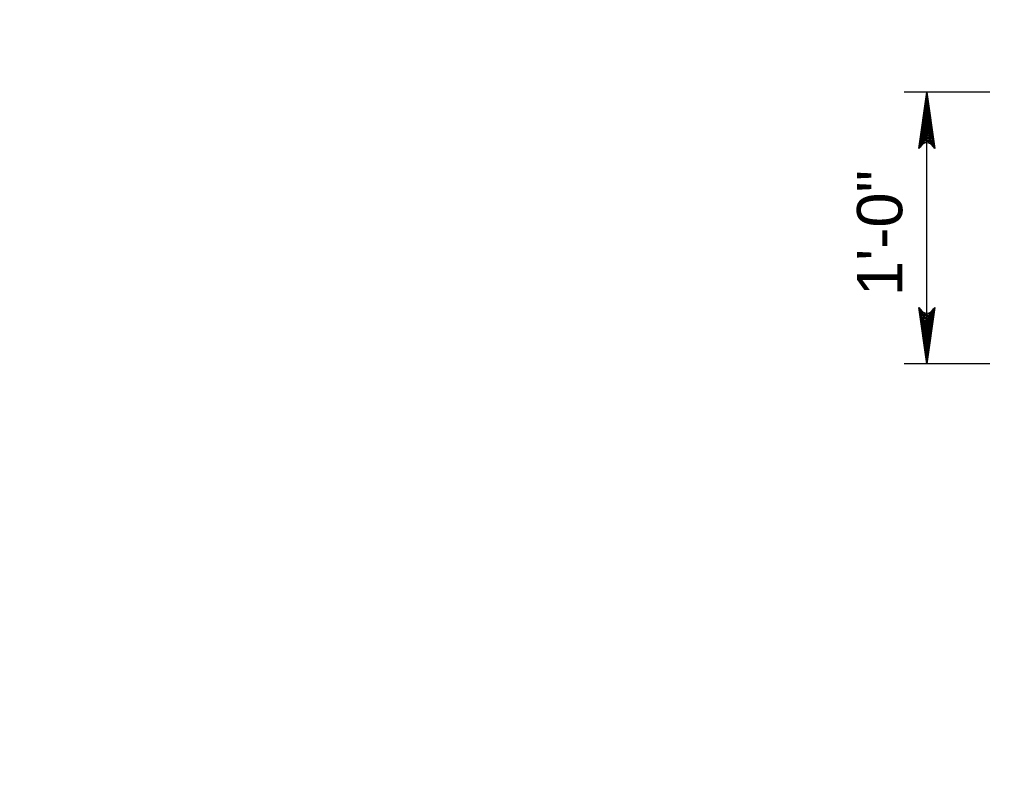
# Model space of a CAD drawing. Extents: x -312 to 328, y -156 to 292.
# Tile 33 of 89: x -179 to -135, y 172 to 205. Entities that reach past the tile are written whole.
import ezdxf

# ---------------------------------------------------------------- set-up
doc = ezdxf.new("R2010")
doc.units = 0
doc.header["$MEASUREMENT"] = 0
doc.layers.add('Level 1', color=253, linetype='Continuous', lineweight=18)
doc.layers.add('S-Anno-Dims', color=33, linetype='Continuous', lineweight=35)
doc.styles.add('NOTES', font='romans.shx')

# ---------------------------------------------------------------- blocks, each defined once
blk = doc.blocks.new('LARROW')
at = {"color": 0, "linetype": 'ByBlock', "lineweight": -2, "flags": 128}
blk.add_lwpolyline([(-4.925, 0.713), (0, 0), (-4.921, -0.713), (-4.768, -0.594), (-4.551, -0.382), (-4.445, -0.185), (-4.417, 0), (-4.457, 0.209), (-4.571, 0.413), (-4.791, 0.614), (-4.925, 0.713), (-0.146, 0.008), (-4.764, -0.665), (-4.622, -0.559), (-4.394, -0.343), (-4.319, -0.063), (-4.37, 0.217), (-4.504, 0.409), (-4.665, 0.567), (-4.776, 0.654), (-0.406, 0.008), (-4.555, -0.587), (-4.409, -0.492), (-4.335, -0.37), (-4.252, -0.213), (-4.209, 0.008), (-4.232, 0.189), (-4.319, 0.331), (-4.496, 0.445), (-4.614, 0.583), (-0.709, 0.008), (-4.327, -0.5), (-4.165, -0.299), (-4.118, -0.055), (-4.142, 0.217), (-4.453, 0.512), (-1.047, 0.024), (-4.118, -0.406), (-4.075, -0.264), (-3.98, -0.035), (-4.039, 0.209), (-4.283, 0.425), (-1.358, 0.024), (-4.008, -0.315), (-3.921, -0.142), (-3.882, 0.043), (-4.067, 0.331), (-1.728, 0.024), (-3.846, -0.236), (-3.787, -0.106), (-3.772, 0.043), (-3.921, 0.252), (-2.169, 0.024), (-3.713, -0.15), (-3.669, 0.051), (-3.811, 0.173), (-2.531, 0.024), (-3.61, -0.091), (-3.634, 0.102), (-2.902, 0.024), (-3.567, -0.028), (-3.587, 0.031), (-3.358, 0.031)], dxfattribs=at)

msp = doc.modelspace()

# ---------------------------------------------------------------- linework, layer by layer
at = {"layer": 'Level 1', "color": 214, "linetype": 'Continuous', "lineweight": 25}
msp.add_3dface([(-311.9741, -156.26001), (328.0259, -156.26001), (328.0259, 291.73999), (-311.9741, 291.73999)], dxfattribs=at)
msp.add_3dface([(-311.9741, -156.26001), (328.0259, -156.26001), (328.0259, 291.73999), (-311.9741, 291.73999)], dxfattribs=at)
msp.add_3dface([(-311.9741, -156.26001), (328.0259, -156.26001), (328.0259, 291.73999), (-311.9741, 291.73999)], dxfattribs=at)
at = {"layer": 'S-Anno-Dims', "lineweight": 25}
for p, q in [((-135.82897, 202.10399), (-139.61072, 202.10399)), ((-138.61272, 190.10399), (-138.61272, 202.10399)), ((-135.82897, 190.10399), (-139.61072, 190.10399))]:
    msp.add_line(p, q, dxfattribs=at)

# ---------------------------------------------------------------- block references
at = {"layer": 'S-Anno-Dims', "lineweight": 25, "xscale": 0.5065787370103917, "yscale": 0.4901954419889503, "zscale": 0.03175}
for p, rotation in [((-138.61272, 202.10399), 90), ((-138.61272, 190.10399), 270)]:
    msp.add_blockref('LARROW', p, dxfattribs=dict(at, rotation=rotation))

# ---------------------------------------------------------------- texts
at = {"layer": 'S-Anno-Dims', "lineweight": 25, "insert": (-141.69778, 193.1025), "char_height": 2, "attachment_point": 1, "rotation": 90, "line_spacing_factor": 0.734563, "style": 'NOTES'}
msp.add_mtext('\\fArial|b0|i0|c0|p39;1\'-0"', dxfattribs=at)

doc.saveas('drawing.dxf')
